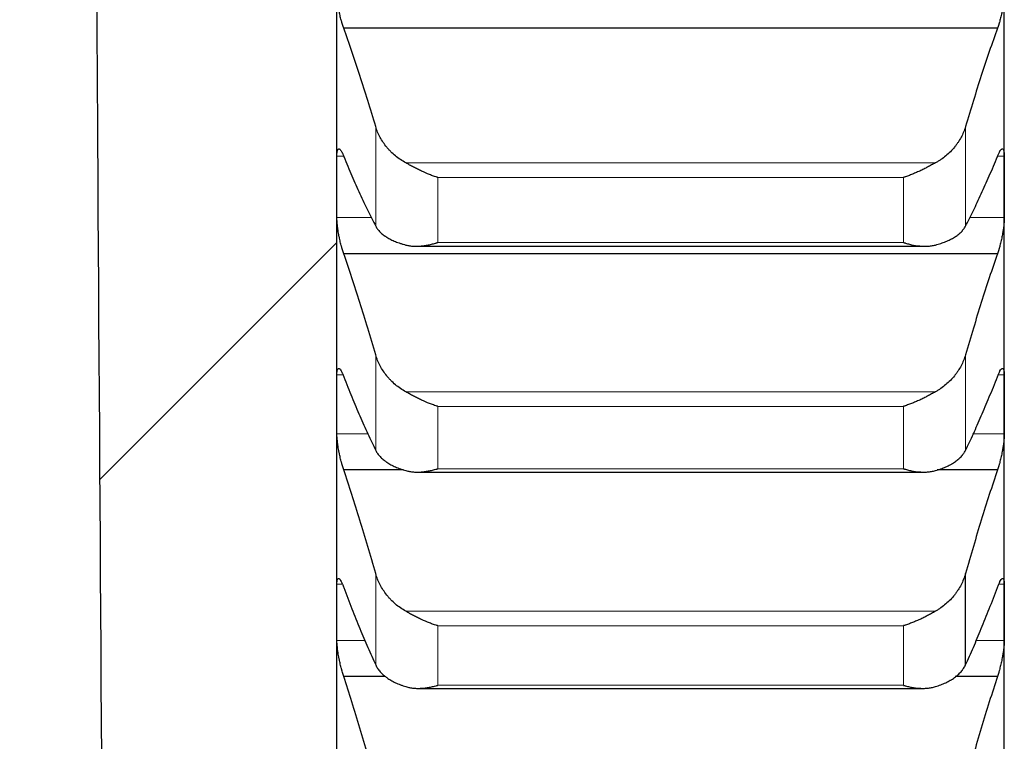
# Model space of a CAD drawing. Header units: inches. Extents: x 0 to 20790, y -12 to 14700.
# Tile 160 of 256: x 8037 to 8113, y 9311 to 9367. Entities that reach past the tile are written whole.
import ezdxf

# ---------------------------------------------------------------- set-up
doc = ezdxf.new("R2010")
doc.units = ezdxf.units.IN
doc.layers.add('1', color=7, linetype='Continuous', true_color=0xffffff)
doc.layers.add('254', color=7, linetype='Continuous', true_color=0xffffff)
doc.styles.add('latin_extended', font='simplex.shx')
doc.dimstyles.get("Standard").update_dxf_attribs({"dimtxt": 0.18, "dimasz": 0.18, "dimexe": 0.18, "dimexo": 0.0625, "dimgap": 0.09, "dimtad": 0, "dimtih": 1, "dimtoh": 1, "dimdec": 4, "dimzin": 0, "dimdsep": 46, "dimtxsty": 'Standard', "dimcen": 0.09, "dimadec": 0, "dimazin": 0, "dimtfac": 1, "dimtdec": 4, "dimtofl": 0, "dimtmove": 0, "dimatfit": 3, "dimfxl": 1, "dimtolj": 1, "dimtzin": 0, "dimarcsym": 0})

# ---------------------------------------------------------------- blocks, each defined once
blk = doc.blocks.new('_U1')
at = {"layer": '254', "color": 3, "linetype": 'Continuous', "lineweight": 13, "transparency": 16777216}
for p, q in [((1386.411, 10951.253), (1386.411, 7981.754)), ((8061.411, 9764.754), (8061.411, 7981.754)), ((1508.911, 8016.754), (7938.911, 8016.754))]:
    blk.add_line(p, q, dxfattribs=at)
at = {"layer": '254', "color": 3, "transparency": 16777216}
for points in [[(1508.911, 8037.17), (1508.911, 7996.337), (1386.411, 8016.754)], [(7938.911, 7996.337), (7938.911, 8037.17), (8061.411, 8016.754)]]:
    blk.add_solid(points, dxfattribs=at)
at = {"layer": 'Defpoints', "color": 0, "transparency": 16777216}
for p in [(1386.411, 10986.253), (8061.411, 9799.754), (8061.411, 8016.754)]:
    blk.add_point(p, dxfattribs=at)
at = {"layer": '254', "color": 2, "lineweight": 13, "transparency": 16777216, "insert": (4508.078, 8200.504), "char_height": 122.5, "attachment_point": 1, "style": 'latin_extended'}
blk.add_mtext('\\A1;6675', dxfattribs=at)

msp = doc.modelspace()

# ---------------------------------------------------------------- linework, layer by layer
at = {"layer": '1', "color": 2, "linetype": 'Continuous', "lineweight": 25}
for p, q in [((8061.411, 9354.1), (8061.411, 9371.76)), ((8113.411, 9354.1), (8113.411, 9371.76)), ((8112.874, 9366.454), (8061.949, 9366.454)), ((8061.411, 9337.154), (8061.411, 9354.1)), ((8113.411, 9337.154), (8113.411, 9354.1)), ((8042.956, 9331.298), (8061.413, 9349.756)), ((8112.874, 9348.891), (8061.949, 9348.891)), ((8067.617, 9349.472), (8107.235, 9349.472)), ((8061.411, 9320.948), (8061.411, 9337.154)), ((8113.411, 9320.948), (8113.411, 9337.154)), ((8066.597, 9332.05), (8061.949, 9332.05)), ((8112.874, 9332.05), (8108.182, 9332.05)), ((8067.693, 9331.878), (8107.152, 9331.878)), ((8110.385, 9316.855), (8110.385, 9323.97)), ((8061.411, 9305.509), (8061.411, 9320.948)), ((8113.411, 9305.509), (8113.411, 9320.948)), ((8065.182, 9315.957), (8061.949, 9315.957)), ((8112.874, 9315.957), (8109.575, 9315.957)), ((8067.769, 9315.031), (8107.068, 9315.031))]:
    msp.add_line(p, q, dxfattribs=at)
at = {"layer": '1', "color": 110, "linetype": 'Continuous', "lineweight": 13}
for p, q in [((8064.438, 9351.036), (8064.438, 9358.79)), ((8110.385, 9351.036), (8110.385, 9358.79)), ((8061.936, 9356.493), (8061.414, 9356.493)), ((8108.043, 9355.964), (8066.78, 9355.964)), ((8113.409, 9356.493), (8112.887, 9356.493)), ((8105.556, 9354.828), (8069.267, 9354.828)), ((8069.267, 9349.765), (8069.267, 9354.828)), ((8105.556, 9349.765), (8105.556, 9354.828)), ((8064.131, 9351.707), (8061.414, 9351.707)), ((8113.409, 9351.707), (8110.692, 9351.707)), ((8105.556, 9349.765), (8069.267, 9349.765)), ((8064.438, 9333.572), (8064.438, 9341.012)), ((8110.385, 9333.572), (8110.385, 9341.012)), ((8061.891, 9339.446), (8061.414, 9339.446)), ((8113.409, 9339.446), (8112.935, 9339.446)), ((8108.043, 9338.13), (8066.78, 9338.13)), ((8105.556, 9337.001), (8069.267, 9337.001)), ((8069.267, 9332.143), (8069.267, 9337.001)), ((8105.556, 9332.143), (8105.556, 9337.001)), ((8063.879, 9334.861), (8061.414, 9334.861)), ((8113.409, 9334.861), (8110.944, 9334.861)), ((8105.556, 9332.143), (8069.267, 9332.143)), ((8064.438, 9316.855), (8064.438, 9323.97)), ((8061.849, 9323.137), (8061.414, 9323.137)), ((8113.409, 9323.137), (8112.978, 9323.137)), ((8108.043, 9321.034), (8066.78, 9321.034)), ((8105.556, 9319.915), (8069.267, 9319.915)), ((8069.267, 9315.269), (8069.267, 9319.915)), ((8105.556, 9315.269), (8105.556, 9319.915)), ((8063.651, 9318.76), (8061.414, 9318.76)), ((8113.409, 9318.76), (8111.171, 9318.76)), ((8105.556, 9315.269), (8069.267, 9315.269))]:
    msp.add_line(p, q, dxfattribs=at)
at = {"layer": '1', "color": 2, "linetype": 'Continuous', "lineweight": 25}
for points, knots in [([(8045.866, 8861.176), (8045.214, 8966.423), (8044.189, 9131.945), (8043.122, 9304.233), (8042.665, 9378.039), (8042.539, 9398.336), (8042.414, 9418.633), (8042.288, 9438.93), (8042.162, 9459.227), (8042.037, 9479.503), (8041.953, 9493.013), (8041.911, 9499.758)], [0, 0, 0, 0, 0.49444, 0.777608, 0.809392, 0.841176, 0.872961, 0.904745, 0.936529, 0.968313, 1, 1, 1, 1]), ([(8061.949, 9366.454), (8061.914, 9366.544), (8061.88, 9366.641), (8061.83, 9366.798), (8061.813, 9366.852), (8061.789, 9366.936), (8061.781, 9366.964), (8061.764, 9367.022), (8061.756, 9367.051), (8061.716, 9367.199), (8061.686, 9367.321), (8061.642, 9367.509), (8061.628, 9367.572), (8061.608, 9367.669), (8061.601, 9367.702), (8061.588, 9367.767), (8061.581, 9367.8), (8061.55, 9367.962), (8061.528, 9368.091), (8061.503, 9368.253), (8061.498, 9368.285), (8061.489, 9368.349), (8061.484, 9368.382), (8061.472, 9368.477), (8061.464, 9368.54), (8061.443, 9368.724), (8061.433, 9368.842), (8061.423, 9368.983), (8061.422, 9369.01), (8061.419, 9369.065), (8061.418, 9369.092), (8061.415, 9369.171), (8061.414, 9369.221), (8061.414, 9369.27)], [0, 0, 0, 0, 0.125, 0.125, 0.1875, 0.1875, 0.21875, 0.21875, 0.25, 0.25, 0.375, 0.375, 0.4375, 0.4375, 0.46875, 0.46875, 0.5, 0.5, 0.625, 0.625, 0.65625, 0.65625, 0.6875, 0.6875, 0.75, 0.75, 0.875, 0.875, 0.90625, 0.90625, 0.9375, 0.9375, 1, 1, 1, 1]), ([(8113.409, 9369.27), (8113.409, 9369.221), (8113.407, 9369.121), (8113.399, 9368.959), (8113.39, 9368.844), (8113.382, 9368.755), (8113.379, 9368.725), (8113.373, 9368.664), (8113.369, 9368.633), (8113.352, 9368.48), (8113.335, 9368.353), (8113.31, 9368.192), (8113.305, 9368.159), (8113.297, 9368.11), (8113.295, 9368.094), (8113.289, 9368.061), (8113.275, 9367.98), (8113.248, 9367.833), (8113.223, 9367.704), (8113.196, 9367.576), (8113.181, 9367.512), (8113.138, 9367.321), (8113.107, 9367.2), (8113.059, 9367.024), (8113.043, 9366.967), (8113.018, 9366.883), (8113.01, 9366.855), (8112.993, 9366.8), (8112.985, 9366.773), (8112.943, 9366.642), (8112.908, 9366.544), (8112.874, 9366.454)], [0, 0, 0, 0, 0.0625, 0.125, 0.1875, 0.1875, 0.21875, 0.21875, 0.25, 0.25, 0.375, 0.375, 0.40625, 0.40625, 0.421875, 0.421875, 0.4375, 0.5, 0.5625, 0.5625, 0.625, 0.625, 0.75, 0.75, 0.8125, 0.8125, 0.84375, 0.84375, 0.875, 0.875, 1, 1, 1, 1]), ([(8066.78, 9355.964), (8066.634, 9356.044), (8066.494, 9356.13), (8066.225, 9356.313), (8065.968, 9356.507), (8065.731, 9356.722), (8065.591, 9356.863), (8065.563, 9356.891), (8065.508, 9356.949), (8065.481, 9356.978), (8065.401, 9357.067), (8065.349, 9357.127), (8065.199, 9357.309), (8065.107, 9357.433), (8064.935, 9357.689), (8064.856, 9357.82), (8064.748, 9358.021), (8064.713, 9358.088), (8064.665, 9358.191), (8064.649, 9358.226), (8064.618, 9358.295), (8064.603, 9358.33), (8064.531, 9358.505), (8064.48, 9358.647), (8064.438, 9358.79)], [0, 0, 0, 0, 0.125, 0.125, 0.25, 0.375, 0.375, 0.40625, 0.40625, 0.4375, 0.4375, 0.5, 0.5, 0.625, 0.625, 0.75, 0.75, 0.8125, 0.8125, 0.84375, 0.84375, 0.875, 0.875, 1, 1, 1, 1]), ([(8110.385, 9358.79), (8110.343, 9358.646), (8110.293, 9358.506), (8110.178, 9358.229), (8110.049, 9357.956), (8109.891, 9357.694), (8109.762, 9357.501), (8109.717, 9357.437), (8109.647, 9357.343), (8109.623, 9357.311), (8109.574, 9357.25), (8109.55, 9357.219), (8109.425, 9357.067), (8109.213, 9356.833), (8108.978, 9356.619), (8108.731, 9356.414), (8108.602, 9356.316), (8108.432, 9356.2), (8108.398, 9356.178), (8108.328, 9356.133), (8108.223, 9356.067), (8108.116, 9356.004), (8108.043, 9355.964)], [0, 0, 0, 0, 0.125, 0.125, 0.25, 0.375, 0.375, 0.4375, 0.4375, 0.46875, 0.46875, 0.5, 0.5, 0.625, 0.75, 0.75, 0.875, 0.875, 0.90625, 0.90625, 0.9375, 1, 1, 1, 1]), ([(8061.414, 9356.493), (8061.414, 9356.54), (8061.416, 9356.627), (8061.424, 9356.742), (8061.433, 9356.808), (8061.441, 9356.854), (8061.444, 9356.868), (8061.45, 9356.895), (8061.453, 9356.908), (8061.471, 9356.968), (8061.488, 9357.004), (8061.512, 9357.033), (8061.518, 9357.038), (8061.526, 9357.044), (8061.528, 9357.046), (8061.534, 9357.049), (8061.548, 9357.057), (8061.574, 9357.061), (8061.6, 9357.052), (8061.627, 9357.037), (8061.641, 9357.027), (8061.685, 9356.985), (8061.716, 9356.946), (8061.763, 9356.87), (8061.78, 9356.842), (8061.804, 9356.795), (8061.813, 9356.779), (8061.83, 9356.745), (8061.838, 9356.728), (8061.88, 9356.637), (8061.914, 9356.555), (8061.949, 9356.463)], [0, 0, 0, 0, 0.0625, 0.125, 0.1875, 0.1875, 0.21875, 0.21875, 0.25, 0.25, 0.375, 0.375, 0.40625, 0.40625, 0.421875, 0.421875, 0.4375, 0.5, 0.5625, 0.5625, 0.625, 0.625, 0.75, 0.75, 0.8125, 0.8125, 0.84375, 0.84375, 0.875, 0.875, 1, 1, 1, 1]), ([(8112.874, 9356.463), (8112.908, 9356.555), (8112.942, 9356.637), (8112.993, 9356.745), (8113.009, 9356.778), (8113.034, 9356.825), (8113.042, 9356.84), (8113.059, 9356.868), (8113.067, 9356.882), (8113.107, 9356.946), (8113.137, 9356.985), (8113.181, 9357.026), (8113.195, 9357.037), (8113.215, 9357.048), (8113.222, 9357.051), (8113.235, 9357.056), (8113.241, 9357.057), (8113.273, 9357.06), (8113.295, 9357.05), (8113.32, 9357.022), (8113.325, 9357.015), (8113.334, 9357.001), (8113.338, 9356.992), (8113.351, 9356.965), (8113.359, 9356.945), (8113.38, 9356.873), (8113.39, 9356.813), (8113.399, 9356.724), (8113.401, 9356.705), (8113.404, 9356.666), (8113.405, 9356.646), (8113.408, 9356.584), (8113.409, 9356.54), (8113.409, 9356.493)], [0, 0, 0, 0, 0.125, 0.125, 0.1875, 0.1875, 0.21875, 0.21875, 0.25, 0.25, 0.375, 0.375, 0.4375, 0.4375, 0.46875, 0.46875, 0.5, 0.5, 0.625, 0.625, 0.65625, 0.65625, 0.6875, 0.6875, 0.75, 0.75, 0.875, 0.875, 0.90625, 0.90625, 0.9375, 0.9375, 1, 1, 1, 1]), ([(8069.267, 9354.828), (8069.264, 9354.829), (8069.261, 9354.83), (8069.254, 9354.832), (8069.251, 9354.833), (8069.241, 9354.836), (8069.221, 9354.843), (8069.175, 9354.858), (8069.082, 9354.889), (8069.003, 9354.917), (8068.845, 9354.974), (8068.74, 9355.014), (8068.426, 9355.14), (8068.218, 9355.231), (8067.907, 9355.377), (8067.803, 9355.427), (8067.648, 9355.505), (8067.596, 9355.531), (8067.492, 9355.584), (8067.44, 9355.61), (8067.286, 9355.691), (8067.183, 9355.745), (8066.98, 9355.855), (8066.88, 9355.91), (8066.78, 9355.964)], [0, 0, 0, 0, 0.003906, 0.003906, 0.007812, 0.007812, 0.015625, 0.03125, 0.0625, 0.125, 0.125, 0.25, 0.25, 0.5, 0.5, 0.625, 0.625, 0.6875, 0.6875, 0.75, 0.75, 0.875, 0.875, 1, 1, 1, 1]), ([(8108.043, 9355.964), (8107.943, 9355.91), (8107.843, 9355.855), (8107.642, 9355.747), (8107.541, 9355.693), (8107.337, 9355.586), (8107.234, 9355.534), (8107.027, 9355.431), (8106.923, 9355.381), (8106.713, 9355.282), (8106.609, 9355.235), (8106.399, 9355.143), (8106.294, 9355.099), (8106.084, 9355.014), (8105.978, 9354.974), (8105.82, 9354.917), (8105.741, 9354.889), (8105.648, 9354.858), (8105.602, 9354.843), (8105.582, 9354.836), (8105.569, 9354.832), (8105.562, 9354.83), (8105.556, 9354.828)], [0, 0, 0, 0, 0.125, 0.125, 0.25, 0.25, 0.375, 0.375, 0.5, 0.5, 0.625, 0.625, 0.75, 0.75, 0.875, 0.875, 0.9375, 0.96875, 0.984375, 0.992188, 0.992188, 1, 1, 1, 1]), ([(8061.949, 9348.891), (8061.914, 9348.984), (8061.88, 9349.085), (8061.83, 9349.246), (8061.813, 9349.301), (8061.789, 9349.387), (8061.781, 9349.416), (8061.764, 9349.475), (8061.756, 9349.505), (8061.716, 9349.655), (8061.686, 9349.778), (8061.642, 9349.968), (8061.628, 9350.032), (8061.608, 9350.129), (8061.601, 9350.162), (8061.588, 9350.227), (8061.581, 9350.26), (8061.55, 9350.422), (8061.528, 9350.551), (8061.503, 9350.711), (8061.498, 9350.743), (8061.489, 9350.807), (8061.484, 9350.839), (8061.472, 9350.933), (8061.464, 9350.995), (8061.443, 9351.176), (8061.433, 9351.291), (8061.423, 9351.429), (8061.422, 9351.456), (8061.419, 9351.509), (8061.418, 9351.535), (8061.415, 9351.611), (8061.414, 9351.66), (8061.414, 9351.707)], [0, 0, 0, 0, 0.125, 0.125, 0.1875, 0.1875, 0.21875, 0.21875, 0.25, 0.25, 0.375, 0.375, 0.4375, 0.4375, 0.46875, 0.46875, 0.5, 0.5, 0.625, 0.625, 0.65625, 0.65625, 0.6875, 0.6875, 0.75, 0.75, 0.875, 0.875, 0.90625, 0.90625, 0.9375, 0.9375, 1, 1, 1, 1]), ([(8113.409, 9351.707), (8113.409, 9351.66), (8113.407, 9351.563), (8113.399, 9351.406), (8113.39, 9351.294), (8113.382, 9351.206), (8113.379, 9351.177), (8113.373, 9351.117), (8113.369, 9351.087), (8113.352, 9350.936), (8113.335, 9350.811), (8113.31, 9350.651), (8113.305, 9350.618), (8113.297, 9350.57), (8113.295, 9350.553), (8113.289, 9350.521), (8113.275, 9350.439), (8113.248, 9350.293), (8113.223, 9350.164), (8113.196, 9350.035), (8113.181, 9349.971), (8113.138, 9349.779), (8113.107, 9349.655), (8113.059, 9349.477), (8113.043, 9349.418), (8113.018, 9349.333), (8113.01, 9349.304), (8112.993, 9349.248), (8112.985, 9349.221), (8112.943, 9349.085), (8112.908, 9348.984), (8112.874, 9348.891)], [0, 0, 0, 0, 0.0625, 0.125, 0.1875, 0.1875, 0.21875, 0.21875, 0.25, 0.25, 0.375, 0.375, 0.40625, 0.40625, 0.421875, 0.421875, 0.4375, 0.5, 0.5625, 0.5625, 0.625, 0.625, 0.75, 0.75, 0.8125, 0.8125, 0.84375, 0.84375, 0.875, 0.875, 1, 1, 1, 1]), ([(8064.438, 9351.036), (8064.48, 9350.955), (8064.53, 9350.877), (8064.645, 9350.724), (8064.774, 9350.576), (8064.932, 9350.437), (8065.061, 9350.336), (8065.106, 9350.302), (8065.176, 9350.253), (8065.2, 9350.237), (8065.249, 9350.205), (8065.273, 9350.189), (8065.398, 9350.111), (8065.609, 9349.993), (8065.845, 9349.886), (8066.092, 9349.785), (8066.221, 9349.737), (8066.391, 9349.682), (8066.425, 9349.671), (8066.495, 9349.649), (8066.599, 9349.617), (8066.707, 9349.587), (8066.78, 9349.568)], [0, 0, 0, 0, 0.125, 0.125, 0.25, 0.375, 0.375, 0.4375, 0.4375, 0.46875, 0.46875, 0.5, 0.5, 0.625, 0.75, 0.75, 0.875, 0.875, 0.90625, 0.90625, 0.9375, 1, 1, 1, 1]), ([(8108.043, 9349.568), (8108.189, 9349.606), (8108.329, 9349.648), (8108.598, 9349.736), (8108.855, 9349.831), (8109.091, 9349.937), (8109.232, 9350.008), (8109.26, 9350.023), (8109.315, 9350.052), (8109.342, 9350.067), (8109.422, 9350.112), (8109.474, 9350.142), (8109.624, 9350.235), (8109.716, 9350.3), (8109.888, 9350.434), (8109.967, 9350.504), (8110.075, 9350.612), (8110.109, 9350.648), (8110.158, 9350.704), (8110.174, 9350.723), (8110.205, 9350.761), (8110.22, 9350.78), (8110.292, 9350.876), (8110.343, 9350.955), (8110.385, 9351.036)], [0, 0, 0, 0, 0.125, 0.125, 0.25, 0.375, 0.375, 0.40625, 0.40625, 0.4375, 0.4375, 0.5, 0.5, 0.625, 0.625, 0.75, 0.75, 0.8125, 0.8125, 0.84375, 0.84375, 0.875, 0.875, 1, 1, 1, 1]), ([(8066.78, 9349.568), (8066.88, 9349.542), (8066.98, 9349.522), (8067.181, 9349.493), (8067.282, 9349.483), (8067.486, 9349.472), (8067.589, 9349.471), (8067.795, 9349.476), (8067.9, 9349.483), (8068.109, 9349.504), (8068.214, 9349.518), (8068.424, 9349.551), (8068.529, 9349.572), (8068.739, 9349.617), (8068.844, 9349.643), (8069.003, 9349.686), (8069.082, 9349.708), (8069.175, 9349.736), (8069.221, 9349.75), (8069.241, 9349.756), (8069.254, 9349.76), (8069.261, 9349.762), (8069.267, 9349.765)], [0, 0, 0, 0, 0.125, 0.125, 0.25, 0.25, 0.375, 0.375, 0.5, 0.5, 0.625, 0.625, 0.75, 0.75, 0.875, 0.875, 0.9375, 0.96875, 0.984375, 0.992187, 0.992187, 1, 1, 1, 1]), ([(8105.556, 9349.765), (8105.559, 9349.764), (8105.562, 9349.762), (8105.569, 9349.76), (8105.572, 9349.759), (8105.582, 9349.756), (8105.602, 9349.75), (8105.648, 9349.736), (8105.741, 9349.708), (8105.82, 9349.686), (8105.978, 9349.643), (8106.083, 9349.617), (8106.397, 9349.549), (8106.605, 9349.515), (8106.916, 9349.484), (8107.02, 9349.477), (8107.175, 9349.472), (8107.227, 9349.472), (8107.33, 9349.473), (8107.382, 9349.474), (8107.537, 9349.483), (8107.64, 9349.492), (8107.843, 9349.522), (8107.943, 9349.542), (8108.043, 9349.568)], [0, 0, 0, 0, 0.003906, 0.003906, 0.007812, 0.007812, 0.015625, 0.03125, 0.0625, 0.125, 0.125, 0.25, 0.25, 0.5, 0.5, 0.625, 0.625, 0.6875, 0.6875, 0.75, 0.75, 0.875, 0.875, 1, 1, 1, 1]), ([(8066.78, 9338.13), (8066.634, 9338.211), (8066.494, 9338.298), (8066.225, 9338.485), (8065.968, 9338.682), (8065.731, 9338.901), (8065.591, 9339.045), (8065.563, 9339.074), (8065.508, 9339.133), (8065.481, 9339.163), (8065.401, 9339.253), (8065.349, 9339.314), (8065.199, 9339.5), (8065.107, 9339.627), (8064.935, 9339.888), (8064.856, 9340.021), (8064.748, 9340.227), (8064.713, 9340.296), (8064.665, 9340.401), (8064.649, 9340.436), (8064.618, 9340.507), (8064.603, 9340.543), (8064.531, 9340.721), (8064.48, 9340.866), (8064.438, 9341.012)], [0, 0, 0, 0, 0.125, 0.125, 0.25, 0.375, 0.375, 0.40625, 0.40625, 0.4375, 0.4375, 0.5, 0.5, 0.625, 0.625, 0.75, 0.75, 0.8125, 0.8125, 0.84375, 0.84375, 0.875, 0.875, 1, 1, 1, 1]), ([(8110.385, 9341.012), (8110.343, 9340.866), (8110.293, 9340.722), (8110.178, 9340.439), (8110.049, 9340.161), (8109.891, 9339.893), (8109.762, 9339.696), (8109.717, 9339.631), (8109.647, 9339.535), (8109.623, 9339.503), (8109.574, 9339.44), (8109.55, 9339.408), (8109.425, 9339.253), (8109.213, 9339.015), (8108.978, 9338.796), (8108.731, 9338.587), (8108.602, 9338.488), (8108.432, 9338.37), (8108.398, 9338.347), (8108.328, 9338.301), (8108.223, 9338.234), (8108.116, 9338.17), (8108.043, 9338.13)], [0, 0, 0, 0, 0.125, 0.125, 0.25, 0.375, 0.375, 0.4375, 0.4375, 0.46875, 0.46875, 0.5, 0.5, 0.625, 0.75, 0.75, 0.875, 0.875, 0.90625, 0.90625, 0.9375, 1, 1, 1, 1]), ([(8061.414, 9339.446), (8061.414, 9339.491), (8061.416, 9339.574), (8061.424, 9339.683), (8061.433, 9339.744), (8061.441, 9339.786), (8061.444, 9339.799), (8061.45, 9339.824), (8061.453, 9339.836), (8061.471, 9339.889), (8061.488, 9339.92), (8061.512, 9339.942), (8061.518, 9339.946), (8061.526, 9339.95), (8061.528, 9339.952), (8061.534, 9339.954), (8061.548, 9339.958), (8061.574, 9339.956), (8061.6, 9339.942), (8061.627, 9339.922), (8061.641, 9339.909), (8061.685, 9339.86), (8061.716, 9339.816), (8061.763, 9339.733), (8061.78, 9339.703), (8061.804, 9339.653), (8061.813, 9339.636), (8061.83, 9339.6), (8061.838, 9339.581), (8061.88, 9339.485), (8061.914, 9339.399), (8061.949, 9339.304)], [0, 0, 0, 0, 0.0625, 0.125, 0.1875, 0.1875, 0.21875, 0.21875, 0.25, 0.25, 0.375, 0.375, 0.40625, 0.40625, 0.421875, 0.421875, 0.4375, 0.5, 0.5625, 0.5625, 0.625, 0.625, 0.75, 0.75, 0.8125, 0.8125, 0.84375, 0.84375, 0.875, 0.875, 1, 1, 1, 1]), ([(8112.874, 9339.304), (8112.908, 9339.399), (8112.942, 9339.485), (8112.993, 9339.599), (8113.009, 9339.635), (8113.034, 9339.685), (8113.042, 9339.701), (8113.059, 9339.731), (8113.067, 9339.746), (8113.107, 9339.816), (8113.137, 9339.86), (8113.181, 9339.908), (8113.195, 9339.922), (8113.215, 9339.937), (8113.222, 9339.941), (8113.235, 9339.948), (8113.241, 9339.951), (8113.273, 9339.961), (8113.295, 9339.956), (8113.32, 9339.934), (8113.325, 9339.929), (8113.334, 9339.917), (8113.338, 9339.91), (8113.351, 9339.887), (8113.359, 9339.868), (8113.38, 9339.804), (8113.39, 9339.749), (8113.399, 9339.665), (8113.401, 9339.647), (8113.404, 9339.611), (8113.405, 9339.592), (8113.408, 9339.533), (8113.409, 9339.491), (8113.409, 9339.446)], [0, 0, 0, 0, 0.125, 0.125, 0.1875, 0.1875, 0.21875, 0.21875, 0.25, 0.25, 0.375, 0.375, 0.4375, 0.4375, 0.46875, 0.46875, 0.5, 0.5, 0.625, 0.625, 0.65625, 0.65625, 0.6875, 0.6875, 0.75, 0.75, 0.875, 0.875, 0.90625, 0.90625, 0.9375, 0.9375, 1, 1, 1, 1]), ([(8069.267, 9337.001), (8069.264, 9337.002), (8069.261, 9337.003), (8069.254, 9337.005), (8069.251, 9337.006), (8069.241, 9337.009), (8069.221, 9337.015), (8069.175, 9337.03), (8069.082, 9337.06), (8069.003, 9337.087), (8068.845, 9337.143), (8068.74, 9337.182), (8068.426, 9337.305), (8068.218, 9337.395), (8067.907, 9337.539), (8067.803, 9337.589), (8067.648, 9337.666), (8067.596, 9337.692), (8067.492, 9337.745), (8067.44, 9337.772), (8067.286, 9337.853), (8067.183, 9337.908), (8066.98, 9338.018), (8066.88, 9338.074), (8066.78, 9338.13)], [0, 0, 0, 0, 0.003906, 0.003906, 0.007812, 0.007812, 0.015625, 0.03125, 0.0625, 0.125, 0.125, 0.25, 0.25, 0.5, 0.5, 0.625, 0.625, 0.6875, 0.6875, 0.75, 0.75, 0.875, 0.875, 1, 1, 1, 1]), ([(8108.043, 9338.13), (8107.943, 9338.074), (8107.843, 9338.018), (8107.642, 9337.909), (8107.541, 9337.854), (8107.337, 9337.748), (8107.234, 9337.695), (8107.027, 9337.593), (8106.923, 9337.543), (8106.713, 9337.445), (8106.609, 9337.398), (8106.399, 9337.308), (8106.294, 9337.264), (8106.084, 9337.182), (8105.978, 9337.143), (8105.82, 9337.087), (8105.741, 9337.06), (8105.648, 9337.03), (8105.602, 9337.015), (8105.582, 9337.009), (8105.569, 9337.005), (8105.562, 9337.003), (8105.556, 9337.001)], [0, 0, 0, 0, 0.125, 0.125, 0.25, 0.25, 0.375, 0.375, 0.5, 0.5, 0.625, 0.625, 0.75, 0.75, 0.875, 0.875, 0.9375, 0.96875, 0.984375, 0.992188, 0.992188, 1, 1, 1, 1]), ([(8061.949, 9332.05), (8061.914, 9332.147), (8061.88, 9332.25), (8061.83, 9332.415), (8061.813, 9332.472), (8061.789, 9332.559), (8061.781, 9332.589), (8061.764, 9332.649), (8061.756, 9332.679), (8061.716, 9332.831), (8061.686, 9332.956), (8061.642, 9333.147), (8061.628, 9333.211), (8061.608, 9333.309), (8061.601, 9333.342), (8061.588, 9333.407), (8061.581, 9333.439), (8061.55, 9333.602), (8061.528, 9333.73), (8061.503, 9333.889), (8061.498, 9333.92), (8061.489, 9333.983), (8061.484, 9334.015), (8061.472, 9334.108), (8061.464, 9334.169), (8061.443, 9334.347), (8061.433, 9334.459), (8061.423, 9334.593), (8061.422, 9334.619), (8061.419, 9334.67), (8061.418, 9334.696), (8061.415, 9334.769), (8061.414, 9334.816), (8061.414, 9334.861)], [0, 0, 0, 0, 0.125, 0.125, 0.1875, 0.1875, 0.21875, 0.21875, 0.25, 0.25, 0.375, 0.375, 0.4375, 0.4375, 0.46875, 0.46875, 0.5, 0.5, 0.625, 0.625, 0.65625, 0.65625, 0.6875, 0.6875, 0.75, 0.75, 0.875, 0.875, 0.90625, 0.90625, 0.9375, 0.9375, 1, 1, 1, 1]), ([(8113.409, 9334.861), (8113.409, 9334.816), (8113.407, 9334.723), (8113.399, 9334.571), (8113.39, 9334.461), (8113.382, 9334.376), (8113.379, 9334.347), (8113.373, 9334.289), (8113.369, 9334.259), (8113.352, 9334.111), (8113.335, 9333.988), (8113.31, 9333.829), (8113.305, 9333.797), (8113.297, 9333.748), (8113.295, 9333.732), (8113.289, 9333.7), (8113.275, 9333.619), (8113.248, 9333.473), (8113.223, 9333.344), (8113.196, 9333.215), (8113.181, 9333.15), (8113.138, 9332.957), (8113.107, 9332.832), (8113.059, 9332.651), (8113.043, 9332.591), (8113.018, 9332.504), (8113.01, 9332.475), (8112.993, 9332.417), (8112.985, 9332.389), (8112.943, 9332.251), (8112.908, 9332.147), (8112.874, 9332.05)], [0, 0, 0, 0, 0.0625, 0.125, 0.1875, 0.1875, 0.21875, 0.21875, 0.25, 0.25, 0.375, 0.375, 0.40625, 0.40625, 0.421875, 0.421875, 0.4375, 0.5, 0.5625, 0.5625, 0.625, 0.625, 0.75, 0.75, 0.8125, 0.8125, 0.84375, 0.84375, 0.875, 0.875, 1, 1, 1, 1]), ([(8064.438, 9333.572), (8064.48, 9333.485), (8064.53, 9333.401), (8064.645, 9333.238), (8064.774, 9333.079), (8064.932, 9332.929), (8065.061, 9332.82), (8065.106, 9332.785), (8065.176, 9332.732), (8065.2, 9332.714), (8065.249, 9332.68), (8065.273, 9332.663), (8065.398, 9332.579), (8065.609, 9332.451), (8065.845, 9332.336), (8066.092, 9332.227), (8066.221, 9332.175), (8066.391, 9332.114), (8066.425, 9332.103), (8066.495, 9332.079), (8066.599, 9332.045), (8066.707, 9332.013), (8066.78, 9331.992)], [0, 0, 0, 0, 0.125, 0.125, 0.25, 0.375, 0.375, 0.4375, 0.4375, 0.46875, 0.46875, 0.5, 0.5, 0.625, 0.75, 0.75, 0.875, 0.875, 0.90625, 0.90625, 0.9375, 1, 1, 1, 1]), ([(8108.043, 9331.992), (8108.189, 9332.033), (8108.329, 9332.078), (8108.598, 9332.173), (8108.855, 9332.276), (8109.091, 9332.391), (8109.232, 9332.468), (8109.26, 9332.483), (8109.315, 9332.515), (8109.342, 9332.531), (8109.422, 9332.579), (8109.474, 9332.612), (8109.624, 9332.713), (8109.716, 9332.782), (8109.888, 9332.926), (8109.967, 9333.001), (8110.075, 9333.117), (8110.109, 9333.156), (8110.158, 9333.216), (8110.174, 9333.237), (8110.205, 9333.277), (8110.22, 9333.298), (8110.292, 9333.401), (8110.343, 9333.485), (8110.385, 9333.572)], [0, 0, 0, 0, 0.125, 0.125, 0.25, 0.375, 0.375, 0.40625, 0.40625, 0.4375, 0.4375, 0.5, 0.5, 0.625, 0.625, 0.75, 0.75, 0.8125, 0.8125, 0.84375, 0.84375, 0.875, 0.875, 1, 1, 1, 1]), ([(8066.78, 9331.992), (8066.88, 9331.964), (8066.98, 9331.942), (8067.181, 9331.908), (8067.282, 9331.896), (8067.486, 9331.88), (8067.589, 9331.877), (8067.795, 9331.879), (8067.9, 9331.883), (8068.109, 9331.9), (8068.214, 9331.912), (8068.424, 9331.942), (8068.529, 9331.96), (8068.739, 9332.003), (8068.844, 9332.027), (8069.003, 9332.067), (8069.082, 9332.088), (8069.175, 9332.115), (8069.221, 9332.129), (8069.241, 9332.135), (8069.254, 9332.139), (8069.261, 9332.141), (8069.267, 9332.143)], [0, 0, 0, 0, 0.125, 0.125, 0.25, 0.25, 0.375, 0.375, 0.5, 0.5, 0.625, 0.625, 0.75, 0.75, 0.875, 0.875, 0.9375, 0.96875, 0.984375, 0.992188, 0.992188, 1, 1, 1, 1]), ([(8105.556, 9332.143), (8105.559, 9332.142), (8105.562, 9332.141), (8105.569, 9332.139), (8105.572, 9332.138), (8105.582, 9332.135), (8105.602, 9332.129), (8105.648, 9332.115), (8105.741, 9332.088), (8105.82, 9332.067), (8105.978, 9332.027), (8106.083, 9332.003), (8106.397, 9331.94), (8106.605, 9331.909), (8106.916, 9331.884), (8107.02, 9331.879), (8107.175, 9331.877), (8107.227, 9331.878), (8107.33, 9331.881), (8107.382, 9331.884), (8107.537, 9331.895), (8107.64, 9331.907), (8107.843, 9331.942), (8107.943, 9331.964), (8108.043, 9331.992)], [0, 0, 0, 0, 0.003906, 0.003906, 0.007812, 0.007812, 0.015625, 0.03125, 0.0625, 0.125, 0.125, 0.25, 0.25, 0.5, 0.5, 0.625, 0.625, 0.6875, 0.6875, 0.75, 0.75, 0.875, 0.875, 1, 1, 1, 1]), ([(8061.414, 9323.137), (8061.414, 9323.179), (8061.416, 9323.259), (8061.424, 9323.36), (8061.433, 9323.417), (8061.441, 9323.455), (8061.444, 9323.467), (8061.45, 9323.489), (8061.453, 9323.5), (8061.471, 9323.547), (8061.488, 9323.573), (8061.512, 9323.588), (8061.518, 9323.591), (8061.526, 9323.593), (8061.528, 9323.594), (8061.534, 9323.595), (8061.548, 9323.595), (8061.574, 9323.588), (8061.6, 9323.569), (8061.627, 9323.544), (8061.641, 9323.528), (8061.685, 9323.472), (8061.716, 9323.423), (8061.763, 9323.333), (8061.78, 9323.3), (8061.804, 9323.247), (8061.813, 9323.229), (8061.83, 9323.191), (8061.838, 9323.171), (8061.88, 9323.07), (8061.914, 9322.98), (8061.949, 9322.882)], [0, 0, 0, 0, 0.0625, 0.125, 0.1875, 0.1875, 0.21875, 0.21875, 0.25, 0.25, 0.375, 0.375, 0.40625, 0.40625, 0.421875, 0.421875, 0.4375, 0.5, 0.5625, 0.5625, 0.625, 0.625, 0.75, 0.75, 0.8125, 0.8125, 0.84375, 0.84375, 0.875, 0.875, 1, 1, 1, 1]), ([(8066.78, 9321.034), (8066.634, 9321.117), (8066.494, 9321.206), (8066.225, 9321.395), (8065.968, 9321.596), (8065.731, 9321.819), (8065.591, 9321.965), (8065.563, 9321.995), (8065.508, 9322.055), (8065.481, 9322.085), (8065.401, 9322.177), (8065.349, 9322.239), (8065.199, 9322.428), (8065.107, 9322.558), (8064.935, 9322.823), (8064.856, 9322.959), (8064.748, 9323.169), (8064.713, 9323.239), (8064.665, 9323.346), (8064.649, 9323.382), (8064.618, 9323.454), (8064.603, 9323.491), (8064.531, 9323.673), (8064.48, 9323.82), (8064.438, 9323.97)], [0, 0, 0, 0, 0.125, 0.125, 0.25, 0.375, 0.375, 0.40625, 0.40625, 0.4375, 0.4375, 0.5, 0.5, 0.625, 0.625, 0.75, 0.75, 0.8125, 0.8125, 0.84375, 0.84375, 0.875, 0.875, 1, 1, 1, 1]), ([(8110.385, 9323.97), (8110.343, 9323.82), (8110.293, 9323.673), (8110.178, 9323.385), (8110.049, 9323.101), (8109.891, 9322.829), (8109.762, 9322.628), (8109.717, 9322.562), (8109.647, 9322.464), (8109.623, 9322.431), (8109.574, 9322.367), (8109.55, 9322.335), (8109.425, 9322.177), (8109.213, 9321.935), (8108.978, 9321.712), (8108.731, 9321.499), (8108.602, 9321.398), (8108.432, 9321.278), (8108.398, 9321.255), (8108.328, 9321.208), (8108.223, 9321.14), (8108.116, 9321.075), (8108.043, 9321.034)], [0, 0, 0, 0, 0.125, 0.125, 0.25, 0.375, 0.375, 0.4375, 0.4375, 0.46875, 0.46875, 0.5, 0.5, 0.625, 0.75, 0.75, 0.875, 0.875, 0.90625, 0.90625, 0.9375, 1, 1, 1, 1]), ([(8112.874, 9322.882), (8112.908, 9322.981), (8112.942, 9323.07), (8112.993, 9323.19), (8113.009, 9323.228), (8113.034, 9323.281), (8113.042, 9323.298), (8113.059, 9323.331), (8113.067, 9323.347), (8113.107, 9323.422), (8113.137, 9323.471), (8113.181, 9323.527), (8113.195, 9323.543), (8113.215, 9323.562), (8113.222, 9323.568), (8113.235, 9323.578), (8113.241, 9323.582), (8113.273, 9323.598), (8113.295, 9323.598), (8113.32, 9323.583), (8113.325, 9323.579), (8113.334, 9323.569), (8113.338, 9323.564), (8113.351, 9323.544), (8113.359, 9323.529), (8113.38, 9323.472), (8113.39, 9323.422), (8113.399, 9323.343), (8113.401, 9323.327), (8113.404, 9323.293), (8113.405, 9323.275), (8113.408, 9323.219), (8113.409, 9323.179), (8113.409, 9323.137)], [0, 0, 0, 0, 0.125, 0.125, 0.1875, 0.1875, 0.21875, 0.21875, 0.25, 0.25, 0.375, 0.375, 0.4375, 0.4375, 0.46875, 0.46875, 0.5, 0.5, 0.625, 0.625, 0.65625, 0.65625, 0.6875, 0.6875, 0.75, 0.75, 0.875, 0.875, 0.90625, 0.90625, 0.9375, 0.9375, 1, 1, 1, 1]), ([(8069.267, 9319.915), (8069.264, 9319.916), (8069.261, 9319.917), (8069.254, 9319.919), (8069.251, 9319.92), (8069.241, 9319.923), (8069.221, 9319.929), (8069.175, 9319.943), (8069.082, 9319.972), (8069.003, 9319.998), (8068.845, 9320.052), (8068.74, 9320.09), (8068.426, 9320.21), (8068.218, 9320.298), (8067.907, 9320.441), (8067.803, 9320.491), (8067.648, 9320.567), (8067.596, 9320.593), (8067.492, 9320.646), (8067.44, 9320.673), (8067.286, 9320.754), (8067.183, 9320.809), (8066.98, 9320.921), (8066.88, 9320.977), (8066.78, 9321.034)], [0, 0, 0, 0, 0.003906, 0.003906, 0.007812, 0.007812, 0.015625, 0.03125, 0.0625, 0.125, 0.125, 0.25, 0.25, 0.5, 0.5, 0.625, 0.625, 0.6875, 0.6875, 0.75, 0.75, 0.875, 0.875, 1, 1, 1, 1]), ([(8108.043, 9321.034), (8107.943, 9320.977), (8107.843, 9320.921), (8107.642, 9320.81), (8107.541, 9320.756), (8107.337, 9320.649), (8107.234, 9320.597), (8107.027, 9320.494), (8106.923, 9320.445), (8106.713, 9320.348), (8106.609, 9320.302), (8106.399, 9320.213), (8106.294, 9320.171), (8106.084, 9320.09), (8105.978, 9320.052), (8105.82, 9319.998), (8105.741, 9319.972), (8105.648, 9319.943), (8105.602, 9319.929), (8105.582, 9319.923), (8105.569, 9319.919), (8105.562, 9319.917), (8105.556, 9319.915)], [0, 0, 0, 0, 0.125, 0.125, 0.25, 0.25, 0.375, 0.375, 0.5, 0.5, 0.625, 0.625, 0.75, 0.75, 0.875, 0.875, 0.9375, 0.96875, 0.984375, 0.992187, 0.992187, 1, 1, 1, 1]), ([(8061.949, 9315.957), (8061.914, 9316.058), (8061.88, 9316.164), (8061.83, 9316.333), (8061.813, 9316.391), (8061.789, 9316.48), (8061.781, 9316.51), (8061.764, 9316.57), (8061.756, 9316.601), (8061.716, 9316.755), (8061.686, 9316.881), (8061.642, 9317.073), (8061.628, 9317.138), (8061.608, 9317.235), (8061.601, 9317.268), (8061.588, 9317.333), (8061.581, 9317.366), (8061.55, 9317.528), (8061.528, 9317.655), (8061.503, 9317.812), (8061.498, 9317.843), (8061.489, 9317.906), (8061.484, 9317.937), (8061.472, 9318.029), (8061.464, 9318.088), (8061.443, 9318.262), (8061.433, 9318.372), (8061.423, 9318.502), (8061.422, 9318.527), (8061.419, 9318.577), (8061.418, 9318.601), (8061.415, 9318.672), (8061.414, 9318.717), (8061.414, 9318.76)], [0, 0, 0, 0, 0.125, 0.125, 0.1875, 0.1875, 0.21875, 0.21875, 0.25, 0.25, 0.375, 0.375, 0.4375, 0.4375, 0.46875, 0.46875, 0.5, 0.5, 0.625, 0.625, 0.65625, 0.65625, 0.6875, 0.6875, 0.75, 0.75, 0.875, 0.875, 0.90625, 0.90625, 0.9375, 0.9375, 1, 1, 1, 1]), ([(8113.409, 9318.76), (8113.409, 9318.717), (8113.407, 9318.628), (8113.399, 9318.481), (8113.39, 9318.374), (8113.382, 9318.291), (8113.379, 9318.263), (8113.373, 9318.206), (8113.369, 9318.177), (8113.352, 9318.031), (8113.335, 9317.91), (8113.31, 9317.753), (8113.305, 9317.721), (8113.297, 9317.673), (8113.295, 9317.657), (8113.289, 9317.625), (8113.275, 9317.545), (8113.248, 9317.4), (8113.223, 9317.271), (8113.196, 9317.141), (8113.181, 9317.076), (8113.138, 9316.882), (8113.107, 9316.756), (8113.059, 9316.573), (8113.043, 9316.512), (8113.018, 9316.423), (8113.01, 9316.394), (8112.993, 9316.335), (8112.985, 9316.306), (8112.943, 9316.165), (8112.908, 9316.058), (8112.874, 9315.957)], [0, 0, 0, 0, 0.0625, 0.125, 0.1875, 0.1875, 0.21875, 0.21875, 0.25, 0.25, 0.375, 0.375, 0.40625, 0.40625, 0.421875, 0.421875, 0.4375, 0.5, 0.5625, 0.5625, 0.625, 0.625, 0.75, 0.75, 0.8125, 0.8125, 0.84375, 0.84375, 0.875, 0.875, 1, 1, 1, 1]), ([(8064.438, 9316.855), (8064.48, 9316.762), (8064.53, 9316.673), (8064.645, 9316.499), (8064.774, 9316.329), (8064.932, 9316.169), (8065.061, 9316.053), (8065.106, 9316.015), (8065.176, 9315.958), (8065.2, 9315.939), (8065.249, 9315.903), (8065.273, 9315.884), (8065.398, 9315.794), (8065.609, 9315.658), (8065.845, 9315.534), (8066.092, 9315.417), (8066.221, 9315.361), (8066.391, 9315.296), (8066.425, 9315.284), (8066.495, 9315.258), (8066.599, 9315.221), (8066.707, 9315.187), (8066.78, 9315.165)], [0, 0, 0, 0, 0.125, 0.125, 0.25, 0.375, 0.375, 0.4375, 0.4375, 0.46875, 0.46875, 0.5, 0.5, 0.625, 0.75, 0.75, 0.875, 0.875, 0.90625, 0.90625, 0.9375, 1, 1, 1, 1]), ([(8108.043, 9315.165), (8108.189, 9315.209), (8108.329, 9315.257), (8108.598, 9315.36), (8108.855, 9315.469), (8109.091, 9315.593), (8109.232, 9315.675), (8109.26, 9315.692), (8109.315, 9315.726), (8109.342, 9315.743), (8109.422, 9315.795), (8109.474, 9315.83), (8109.624, 9315.937), (8109.716, 9316.012), (8109.888, 9316.166), (8109.967, 9316.246), (8110.075, 9316.37), (8110.109, 9316.412), (8110.158, 9316.476), (8110.174, 9316.497), (8110.205, 9316.541), (8110.22, 9316.562), (8110.292, 9316.672), (8110.343, 9316.762), (8110.385, 9316.855)], [0, 0, 0, 0, 0.125, 0.125, 0.25, 0.375, 0.375, 0.40625, 0.40625, 0.4375, 0.4375, 0.5, 0.5, 0.625, 0.625, 0.75, 0.75, 0.8125, 0.8125, 0.84375, 0.84375, 0.875, 0.875, 1, 1, 1, 1]), ([(8066.78, 9315.165), (8066.88, 9315.134), (8066.98, 9315.11), (8067.181, 9315.072), (8067.282, 9315.057), (8067.486, 9315.038), (8067.589, 9315.033), (8067.795, 9315.03), (8067.9, 9315.033), (8068.109, 9315.045), (8068.214, 9315.055), (8068.424, 9315.082), (8068.529, 9315.098), (8068.739, 9315.137), (8068.844, 9315.16), (8069.003, 9315.198), (8069.082, 9315.218), (8069.175, 9315.243), (8069.221, 9315.256), (8069.241, 9315.262), (8069.254, 9315.266), (8069.261, 9315.267), (8069.267, 9315.269)], [0, 0, 0, 0, 0.125, 0.125, 0.25, 0.25, 0.375, 0.375, 0.5, 0.5, 0.625, 0.625, 0.75, 0.75, 0.875, 0.875, 0.9375, 0.96875, 0.984375, 0.992188, 0.992188, 1, 1, 1, 1]), ([(8105.556, 9315.269), (8105.559, 9315.268), (8105.562, 9315.267), (8105.569, 9315.266), (8105.572, 9315.265), (8105.582, 9315.262), (8105.602, 9315.256), (8105.648, 9315.243), (8105.741, 9315.218), (8105.82, 9315.198), (8105.978, 9315.16), (8106.083, 9315.138), (8106.397, 9315.079), (8106.605, 9315.052), (8106.916, 9315.033), (8107.02, 9315.03), (8107.175, 9315.032), (8107.227, 9315.033), (8107.33, 9315.039), (8107.382, 9315.042), (8107.537, 9315.057), (8107.64, 9315.071), (8107.843, 9315.11), (8107.943, 9315.134), (8108.043, 9315.165)], [0, 0, 0, 0, 0.003906, 0.003906, 0.007813, 0.007813, 0.015625, 0.03125, 0.0625, 0.125, 0.125, 0.25, 0.25, 0.5, 0.5, 0.625, 0.625, 0.6875, 0.6875, 0.75, 0.75, 0.875, 0.875, 1, 1, 1, 1])]:
    msp.add_open_spline(points, degree=3, knots=knots, dxfattribs=at)
for points in [[(8064.438, 9358.79), (8064.234, 9359.476), (8063.824, 9360.824), (8063.205, 9362.776), (8062.58, 9364.657), (8062.16, 9365.863), (8061.949, 9366.454)], [(8112.874, 9366.454), (8112.663, 9365.863), (8112.243, 9364.657), (8111.618, 9362.776), (8110.999, 9360.824), (8110.589, 9359.476), (8110.385, 9358.79)], [(8061.411, 9354.1), (8061.411, 9354.898), (8061.412, 9355.696), (8061.414, 9356.493)], [(8061.949, 9356.463), (8062.16, 9355.946), (8062.58, 9354.945), (8063.205, 9353.539), (8063.824, 9352.231), (8064.234, 9351.423), (8064.438, 9351.036)], [(8110.385, 9351.036), (8110.589, 9351.423), (8110.999, 9352.231), (8111.618, 9353.539), (8112.243, 9354.945), (8112.663, 9355.946), (8112.874, 9356.463)], [(8113.409, 9356.493), (8113.411, 9355.696), (8113.411, 9354.898), (8113.411, 9354.1)], [(8061.414, 9351.707), (8061.412, 9352.504), (8061.411, 9353.302), (8061.411, 9354.1)], [(8113.411, 9354.1), (8113.411, 9353.302), (8113.411, 9352.504), (8113.409, 9351.707)], [(8064.438, 9341.012), (8064.234, 9341.714), (8063.824, 9343.094), (8063.205, 9345.097), (8062.58, 9347.033), (8062.16, 9348.279), (8061.949, 9348.891)], [(8112.874, 9348.891), (8112.663, 9348.279), (8112.243, 9347.033), (8111.618, 9345.097), (8110.999, 9343.094), (8110.589, 9341.714), (8110.385, 9341.012)], [(8061.411, 9337.154), (8061.411, 9337.918), (8061.412, 9338.682), (8061.414, 9339.446)], [(8061.949, 9339.304), (8062.16, 9338.763), (8062.58, 9337.714), (8063.205, 9336.234), (8063.824, 9334.848), (8064.234, 9333.987), (8064.438, 9333.572)], [(8110.385, 9333.572), (8110.589, 9333.987), (8110.999, 9334.848), (8111.618, 9336.234), (8112.243, 9337.714), (8112.663, 9338.763), (8112.874, 9339.304)], [(8113.409, 9339.446), (8113.411, 9338.682), (8113.411, 9337.918), (8113.411, 9337.154)], [(8061.414, 9334.861), (8061.412, 9335.625), (8061.411, 9336.389), (8061.411, 9337.154)], [(8113.411, 9337.154), (8113.411, 9336.389), (8113.411, 9335.625), (8113.409, 9334.861)], [(8064.438, 9323.97), (8064.234, 9324.685), (8063.824, 9326.095), (8063.205, 9328.146), (8062.58, 9330.135), (8062.16, 9331.419), (8061.949, 9332.05)], [(8112.874, 9332.05), (8112.663, 9331.419), (8112.243, 9330.135), (8111.618, 9328.146), (8110.999, 9326.095), (8110.589, 9324.685), (8110.385, 9323.97)], [(8061.411, 9320.948), (8061.411, 9321.678), (8061.412, 9322.407), (8061.414, 9323.137)], [(8061.949, 9322.882), (8062.16, 9322.319), (8062.58, 9321.223), (8063.205, 9319.67), (8063.824, 9318.209), (8064.234, 9317.296), (8064.438, 9316.855)], [(8110.385, 9316.855), (8110.589, 9317.296), (8110.999, 9318.209), (8111.618, 9319.67), (8112.243, 9321.223), (8112.663, 9322.319), (8112.874, 9322.882)], [(8113.409, 9323.137), (8113.411, 9322.407), (8113.411, 9321.678), (8113.411, 9320.948)], [(8061.414, 9318.76), (8061.412, 9319.489), (8061.411, 9320.219), (8061.411, 9320.948)], [(8113.411, 9320.948), (8113.411, 9320.219), (8113.411, 9319.489), (8113.409, 9318.76)], [(8064.438, 9307.689), (8064.234, 9308.417), (8063.824, 9309.854), (8063.205, 9311.951), (8062.58, 9313.989), (8062.16, 9315.308), (8061.949, 9315.957)], [(8112.874, 9315.957), (8112.663, 9315.308), (8112.243, 9313.989), (8111.618, 9311.951), (8110.999, 9309.854), (8110.589, 9308.417), (8110.385, 9307.689)]]:
    msp.add_open_spline(points, degree=3, dxfattribs=at)

# ---------------------------------------------------------------- dimensions: what is measured, and where the dimension line sits
at = {"layer": '254', "color": 2, "linetype": 'Continuous', "lineweight": 13}
dim = msp.add_linear_dim(base=(8061.411, 8016.754), p1=(1386.411, 10986.253), p2=(8061.411, 9799.754), dimstyle='Standard', override={"dimscale": 35, "dimtxt": 3.5, "dimasz": 3.5, "dimexe": 1, "dimexo": 1, "dimgap": 1.75, "dimtad": 1, "dimtih": 1, "dimtoh": 0, "dimdec": 2, "dimlfac": 1, "dimzin": 8, "dimdsep": 46, "dimlunit": 2, "dimtxsty": 'latin_extended', "dimsah": 1, "dimse1": 0, "dimse2": 0, "dimsd1": 0, "dimsd2": 0, "dimclrd": 3, "dimclre": 3, "dimclrt": 2, "dimtol": 0, "dimtm": -0.1, "dimtfac": 0.714286, "dimtdec": 3, "dimtofl": 1, "dimtmove": 0, "dimtzin": 8, "dimlwd": 13, "dimlwe": 13}, dxfattribs=at)
dim.commit()
dim.dimension.update_dxf_attribs({"geometry": '_U1', "text_midpoint": (4723.911, 8016.754), "dimtype": 160})

doc.saveas('drawing.dxf')
